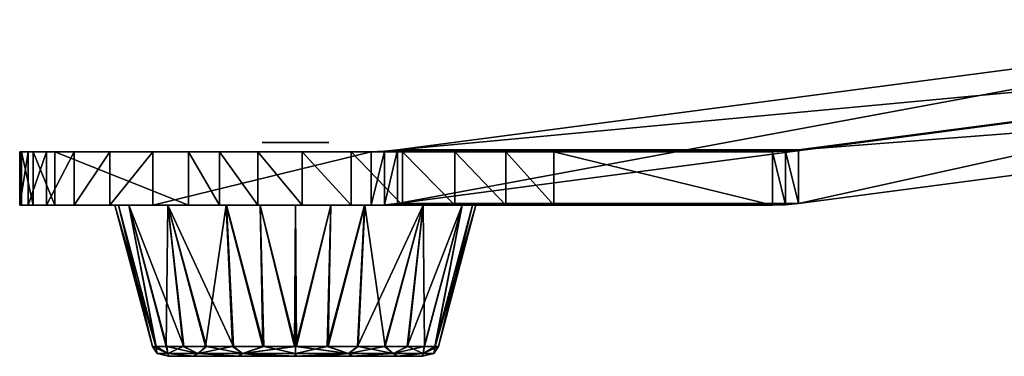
# Model space of a CAD drawing. Header units: millimetres. Extents: x -229 to 223, y -69 to 475.
# Tile 1 of 92: x -214 to -141, y -69 to -44. Entities that reach past the tile are written whole.
import ezdxf

# ---------------------------------------------------------------- set-up
doc = ezdxf.new("R2010")
doc.units = ezdxf.units.MM
doc.header["$LTSCALE"] = 65.185185
for name, color, linetype in [('775', 7, 'CONTINUOUS'), ('776', 7, 'CONTINUOUS'), ('777', 7, 'CONTINUOUS'), ('778', 7, 'CONTINUOUS'), ('780', 7, 'CONTINUOUS'), ('783', 7, 'CONTINUOUS'), ('784', 7, 'CONTINUOUS'), ('785', 7, 'CONTINUOUS'), ('786', 7, 'CONTINUOUS'), ('787', 7, 'CONTINUOUS'), ('788', 7, 'CONTINUOUS'), ('804', 7, 'CONTINUOUS'), ('805', 7, 'CONTINUOUS'), ('806', 7, 'CONTINUOUS'), ('807', 7, 'CONTINUOUS'), ('808', 7, 'CONTINUOUS'), ('853', 7, 'CONTINUOUS')]:
    doc.layers.add(name, color=color, linetype=linetype)

msp = doc.modelspace()

# ---------------------------------------------------------------- linework, layer by layer
at = {"layer": '775', "color": 7, "linetype": 'Continuous'}
for points in [[(-81.959, -43.929, 81.96), (-156.015, -53.671, 124.716), (-81.959, -47.929, 81.96), (-81.959, -43.929, 81.96)], [(-81.959, -47.929, 81.96), (-156.015, -53.671, 124.716), (-156.015, -57.671, 124.716), (-81.959, -47.929, 81.96)], [(-156.015, -53.671, 124.716), (-156.993, -53.768, 125.281), (-156.015, -57.671, 124.716), (-156.015, -53.671, 124.716)], [(-174.312, -53.8, 135.28), (-174.312, -57.8, 135.28), (-157.975, -57.8, 125.848), (-174.312, -53.8, 135.28)], [(-157.975, -53.8, 125.848), (-174.312, -53.8, 135.28), (-157.975, -57.8, 125.848), (-157.975, -53.8, 125.848)], [(-156.993, -53.768, 125.281), (-157.975, -53.8, 125.848), (-156.993, -57.768, 125.281), (-156.993, -53.768, 125.281)], [(-156.993, -57.768, 125.281), (-157.975, -53.8, 125.848), (-157.975, -57.8, 125.848), (-156.993, -57.768, 125.281)], [(-156.015, -57.671, 124.716), (-156.993, -53.768, 125.281), (-156.993, -57.768, 125.281), (-156.015, -57.671, 124.716)]]:
    msp.add_3dface(points, dxfattribs=at)
at = {"layer": '776', "color": 7, "linetype": 'Continuous'}
for points in [[(-213.63, -57.8, 95.463), (-157.975, -57.8, 125.848), (-214.267, -57.8, 99.314), (-213.63, -57.8, 95.463)], [(-214.267, -57.8, 99.314), (-157.975, -57.8, 125.848), (-214.144, -57.8, 103.223), (-214.267, -57.8, 99.314)], [(-214.144, -57.8, 103.223), (-157.975, -57.8, 125.848), (-213.259, -57.8, 107.044), (-214.144, -57.8, 103.223)], [(-212.256, -57.8, 91.809), (-157.975, -57.8, 125.848), (-213.63, -57.8, 95.463), (-212.256, -57.8, 91.809)], [(-213.259, -57.8, 107.044), (-157.975, -57.8, 125.848), (-211.633, -57.8, 110.639), (-213.259, -57.8, 107.044)], [(-210.195, -57.8, 88.486), (-157.975, -57.8, 125.848), (-212.256, -57.8, 91.809), (-210.195, -57.8, 88.486)], [(-211.633, -57.8, 110.639), (-157.975, -57.8, 125.848), (-201.633, -57.8, 127.96), (-211.633, -57.8, 110.639)], [(-207.518, -57.8, 85.619), (-157.975, -57.8, 125.848), (-210.195, -57.8, 88.486), (-207.518, -57.8, 85.619)], [(-204.312, -57.8, 83.319), (-157.975, -57.8, 125.848), (-207.518, -57.8, 85.619), (-204.312, -57.8, 83.319)], [(-187.975, -57.8, 73.887), (-157.975, -57.8, 125.848), (-204.312, -57.8, 83.319), (-187.975, -57.8, 73.887)], [(-201.633, -57.8, 127.96), (-157.975, -57.8, 125.848), (-199.332, -57.8, 131.165), (-201.633, -57.8, 127.96)], [(-199.332, -57.8, 131.165), (-157.975, -57.8, 125.848), (-196.466, -57.8, 133.843), (-199.332, -57.8, 131.165)], [(-196.466, -57.8, 133.843), (-157.975, -57.8, 125.848), (-193.142, -57.8, 135.904), (-196.466, -57.8, 133.843)], [(-193.142, -57.8, 135.904), (-157.975, -57.8, 125.848), (-189.488, -57.8, 137.277), (-193.142, -57.8, 135.904)], [(-189.488, -57.8, 137.277), (-157.975, -57.8, 125.848), (-185.637, -57.8, 137.915), (-189.488, -57.8, 137.277)], [(-185.637, -57.8, 137.915), (-157.975, -57.8, 125.848), (-181.729, -57.8, 137.791), (-185.637, -57.8, 137.915)], [(-181.729, -57.8, 137.791), (-157.975, -57.8, 125.848), (-177.907, -57.8, 136.906), (-181.729, -57.8, 137.791)], [(-157.975, -57.8, 125.848), (-174.312, -57.8, 135.28), (-177.907, -57.8, 136.906), (-157.975, -57.8, 125.848)]]:
    msp.add_3dface(points, dxfattribs=at)
at = {"layer": '777', "color": 7, "linetype": 'Continuous'}
for points in [[(-157.975, -57.8, 125.848), (-187.975, -57.8, 73.887), (-186.993, -57.768, 73.32), (-157.975, -57.8, 125.848)], [(-186.015, -57.671, 72.755), (-156.993, -57.768, 125.281), (-186.993, -57.768, 73.32), (-186.015, -57.671, 72.755)], [(-156.993, -57.768, 125.281), (-157.975, -57.8, 125.848), (-186.993, -57.768, 73.32), (-156.993, -57.768, 125.281)], [(-156.015, -57.671, 124.716), (-156.993, -57.768, 125.281), (-186.015, -57.671, 72.755), (-156.015, -57.671, 124.716)]]:
    msp.add_3dface(points, dxfattribs=at)
at = {"layer": '778', "color": 7, "linetype": 'Continuous'}
for points in [[(-156.015, -57.671, 124.716), (-186.015, -57.671, 72.755), (-111.959, -47.929, 29.998), (-156.015, -57.671, 124.716)], [(-81.959, -47.929, 81.96), (-156.015, -57.671, 124.716), (-111.959, -47.929, 29.998), (-81.959, -47.929, 81.96)]]:
    msp.add_3dface(points, dxfattribs=at)
at = {"layer": '780', "color": 7, "linetype": 'Continuous'}
for points in [[(-111.959, -47.929, 29.998), (-186.015, -57.671, 72.755), (-111.959, -43.929, 29.998), (-111.959, -47.929, 29.998)], [(-111.959, -43.929, 29.998), (-186.015, -57.671, 72.755), (-186.015, -53.671, 72.755), (-111.959, -43.929, 29.998)], [(-186.015, -57.671, 72.755), (-186.993, -57.768, 73.32), (-186.015, -53.671, 72.755), (-186.015, -57.671, 72.755)], [(-186.015, -53.671, 72.755), (-186.993, -57.768, 73.32), (-186.993, -53.768, 73.32), (-186.015, -53.671, 72.755)], [(-187.975, -57.8, 73.887), (-204.312, -57.8, 83.319), (-187.975, -53.8, 73.887), (-187.975, -57.8, 73.887)], [(-187.975, -53.8, 73.887), (-204.312, -57.8, 83.319), (-204.312, -53.8, 83.319), (-187.975, -53.8, 73.887)], [(-186.993, -57.768, 73.32), (-187.975, -57.8, 73.887), (-186.993, -53.768, 73.32), (-186.993, -57.768, 73.32)], [(-186.993, -53.768, 73.32), (-187.975, -57.8, 73.887), (-187.975, -53.8, 73.887), (-186.993, -53.768, 73.32)]]:
    msp.add_3dface(points, dxfattribs=at)
at = {"layer": '783', "color": 7, "linetype": 'Continuous'}
for points in [[(-156.015, -53.671, 124.716), (-81.959, -43.929, 81.96), (-186.015, -53.671, 72.755), (-156.015, -53.671, 124.716)], [(-81.959, -43.929, 81.96), (-111.959, -43.929, 29.998), (-186.015, -53.671, 72.755), (-81.959, -43.929, 81.96)]]:
    msp.add_3dface(points, dxfattribs=at)
at = {"layer": '784', "color": 7, "linetype": 'Continuous'}
for points in [[(-156.993, -53.768, 125.281), (-156.015, -53.671, 124.716), (-186.993, -53.768, 73.32), (-156.993, -53.768, 125.281)], [(-156.015, -53.671, 124.716), (-186.015, -53.671, 72.755), (-186.993, -53.768, 73.32), (-156.015, -53.671, 124.716)], [(-157.975, -53.8, 125.848), (-156.993, -53.768, 125.281), (-187.975, -53.8, 73.887), (-157.975, -53.8, 125.848)], [(-156.993, -53.768, 125.281), (-186.993, -53.768, 73.32), (-187.975, -53.8, 73.887), (-156.993, -53.768, 125.281)]]:
    msp.add_3dface(points, dxfattribs=at)
at = {"layer": '785', "color": 7, "linetype": 'Continuous'}
for points in [[(-214.144, -53.8, 103.223), (-187.975, -53.8, 73.887), (-214.267, -53.8, 99.314), (-214.144, -53.8, 103.223)], [(-214.267, -53.8, 99.314), (-187.975, -53.8, 73.887), (-213.63, -53.8, 95.463), (-214.267, -53.8, 99.314)], [(-213.259, -53.8, 107.044), (-187.975, -53.8, 73.887), (-214.144, -53.8, 103.223), (-213.259, -53.8, 107.044)], [(-213.63, -53.8, 95.463), (-187.975, -53.8, 73.887), (-212.256, -53.8, 91.809), (-213.63, -53.8, 95.463)], [(-211.633, -53.8, 110.639), (-187.975, -53.8, 73.887), (-213.259, -53.8, 107.044), (-211.633, -53.8, 110.639)], [(-212.256, -53.8, 91.809), (-187.975, -53.8, 73.887), (-210.195, -53.8, 88.486), (-212.256, -53.8, 91.809)], [(-187.975, -53.8, 73.887), (-211.633, -53.8, 110.639), (-201.633, -53.8, 127.96), (-187.975, -53.8, 73.887)], [(-210.195, -53.8, 88.486), (-187.975, -53.8, 73.887), (-207.518, -53.8, 85.619), (-210.195, -53.8, 88.486)], [(-187.975, -53.8, 73.887), (-204.312, -53.8, 83.319), (-207.518, -53.8, 85.619), (-187.975, -53.8, 73.887)], [(-199.332, -53.8, 131.165), (-187.975, -53.8, 73.887), (-201.633, -53.8, 127.96), (-199.332, -53.8, 131.165)], [(-196.466, -53.8, 133.843), (-187.975, -53.8, 73.887), (-199.332, -53.8, 131.165), (-196.466, -53.8, 133.843)], [(-193.142, -53.8, 135.904), (-187.975, -53.8, 73.887), (-196.466, -53.8, 133.843), (-193.142, -53.8, 135.904)], [(-189.488, -53.8, 137.277), (-187.975, -53.8, 73.887), (-193.142, -53.8, 135.904), (-189.488, -53.8, 137.277)], [(-185.637, -53.8, 137.915), (-187.975, -53.8, 73.887), (-189.488, -53.8, 137.277), (-185.637, -53.8, 137.915)], [(-174.312, -53.8, 135.28), (-157.975, -53.8, 125.848), (-187.975, -53.8, 73.887), (-174.312, -53.8, 135.28)], [(-174.312, -53.8, 135.28), (-187.975, -53.8, 73.887), (-177.907, -53.8, 136.906), (-174.312, -53.8, 135.28)], [(-177.907, -53.8, 136.906), (-187.975, -53.8, 73.887), (-181.729, -53.8, 137.791), (-177.907, -53.8, 136.906)], [(-181.729, -53.8, 137.791), (-187.975, -53.8, 73.887), (-185.637, -53.8, 137.915), (-181.729, -53.8, 137.791)]]:
    msp.add_3dface(points, dxfattribs=at)
at = {"layer": '786', "color": 7, "linetype": 'Continuous'}
for points in [[(-211.633, -57.8, 110.639), (-201.633, -57.8, 127.96), (-211.633, -53.8, 110.639), (-211.633, -57.8, 110.639)], [(-211.633, -53.8, 110.639), (-201.633, -57.8, 127.96), (-201.633, -53.8, 127.96), (-211.633, -53.8, 110.639)]]:
    msp.add_3dface(points, dxfattribs=at)
at = {"layer": '787', "color": 7, "linetype": 'Continuous'}
for points in [[(-213.63, -57.8, 95.463), (-214.267, -57.8, 99.314), (-213.63, -53.8, 95.463), (-213.63, -57.8, 95.463)], [(-214.267, -57.8, 99.314), (-214.144, -57.8, 103.223), (-214.267, -53.8, 99.314), (-214.267, -57.8, 99.314)], [(-214.267, -57.8, 99.314), (-214.267, -53.8, 99.314), (-213.63, -53.8, 95.463), (-214.267, -57.8, 99.314)], [(-214.144, -57.8, 103.223), (-214.144, -53.8, 103.223), (-214.267, -53.8, 99.314), (-214.144, -57.8, 103.223)], [(-214.144, -57.8, 103.223), (-213.259, -57.8, 107.044), (-214.144, -53.8, 103.223), (-214.144, -57.8, 103.223)], [(-213.259, -57.8, 107.044), (-213.259, -53.8, 107.044), (-214.144, -53.8, 103.223), (-213.259, -57.8, 107.044)], [(-212.256, -57.8, 91.809), (-213.63, -57.8, 95.463), (-212.256, -53.8, 91.809), (-212.256, -57.8, 91.809)], [(-213.63, -57.8, 95.463), (-213.63, -53.8, 95.463), (-212.256, -53.8, 91.809), (-213.63, -57.8, 95.463)], [(-213.259, -57.8, 107.044), (-211.633, -57.8, 110.639), (-213.259, -53.8, 107.044), (-213.259, -57.8, 107.044)], [(-211.633, -57.8, 110.639), (-211.633, -53.8, 110.639), (-213.259, -53.8, 107.044), (-211.633, -57.8, 110.639)], [(-210.195, -57.8, 88.486), (-212.256, -57.8, 91.809), (-210.195, -53.8, 88.486), (-210.195, -57.8, 88.486)], [(-212.256, -57.8, 91.809), (-212.256, -53.8, 91.809), (-210.195, -53.8, 88.486), (-212.256, -57.8, 91.809)], [(-207.518, -57.8, 85.619), (-210.195, -57.8, 88.486), (-207.518, -53.8, 85.619), (-207.518, -57.8, 85.619)], [(-210.195, -57.8, 88.486), (-210.195, -53.8, 88.486), (-207.518, -53.8, 85.619), (-210.195, -57.8, 88.486)], [(-204.312, -57.8, 83.319), (-207.518, -57.8, 85.619), (-204.312, -53.8, 83.319), (-204.312, -57.8, 83.319)], [(-204.312, -53.8, 83.319), (-207.518, -57.8, 85.619), (-207.518, -53.8, 85.619), (-204.312, -53.8, 83.319)]]:
    msp.add_3dface(points, dxfattribs=at)
at = {"layer": '788', "color": 7, "linetype": 'Continuous'}
for points in [[(-201.633, -57.8, 127.96), (-199.332, -57.8, 131.165), (-201.633, -53.8, 127.96), (-201.633, -57.8, 127.96)], [(-199.332, -57.8, 131.165), (-199.332, -53.8, 131.165), (-201.633, -53.8, 127.96), (-199.332, -57.8, 131.165)], [(-199.332, -57.8, 131.165), (-196.466, -57.8, 133.843), (-199.332, -53.8, 131.165), (-199.332, -57.8, 131.165)], [(-196.466, -57.8, 133.843), (-196.466, -53.8, 133.843), (-199.332, -53.8, 131.165), (-196.466, -57.8, 133.843)], [(-196.466, -57.8, 133.843), (-193.142, -57.8, 135.904), (-196.466, -53.8, 133.843), (-196.466, -57.8, 133.843)], [(-193.142, -57.8, 135.904), (-193.142, -53.8, 135.904), (-196.466, -53.8, 133.843), (-193.142, -57.8, 135.904)], [(-193.142, -57.8, 135.904), (-189.488, -57.8, 137.277), (-193.142, -53.8, 135.904), (-193.142, -57.8, 135.904)], [(-189.488, -57.8, 137.277), (-189.488, -53.8, 137.277), (-193.142, -53.8, 135.904), (-189.488, -57.8, 137.277)], [(-189.488, -57.8, 137.277), (-185.637, -57.8, 137.915), (-189.488, -53.8, 137.277), (-189.488, -57.8, 137.277)], [(-185.637, -57.8, 137.915), (-185.637, -53.8, 137.915), (-189.488, -53.8, 137.277), (-185.637, -57.8, 137.915)], [(-185.637, -57.8, 137.915), (-181.729, -57.8, 137.791), (-185.637, -53.8, 137.915), (-185.637, -57.8, 137.915)], [(-181.729, -57.8, 137.791), (-181.729, -53.8, 137.791), (-185.637, -53.8, 137.915), (-181.729, -57.8, 137.791)], [(-181.729, -57.8, 137.791), (-177.907, -57.8, 136.906), (-181.729, -53.8, 137.791), (-181.729, -57.8, 137.791)], [(-177.907, -57.8, 136.906), (-177.907, -53.8, 136.906), (-181.729, -53.8, 137.791), (-177.907, -57.8, 136.906)], [(-174.312, -57.8, 135.28), (-174.312, -53.8, 135.28), (-177.907, -53.8, 136.906), (-174.312, -57.8, 135.28)], [(-177.907, -57.8, 136.906), (-174.312, -57.8, 135.28), (-177.907, -53.8, 136.906), (-177.907, -57.8, 136.906)]]:
    msp.add_3dface(points, dxfattribs=at)
at = {"layer": '804', "color": 7, "linetype": 'Continuous'}
for points in [[(-193.604, -68.357, 122.497), (-193.565, -68.357, 122.497), (-193.642, -57.8, 125.299), (-193.604, -68.357, 122.497)], [(-193.642, -57.8, 125.299), (-193.565, -68.357, 122.497), (-191.002, -57.8, 125.039), (-193.642, -57.8, 125.299)], [(-193.642, -68.357, 122.497), (-193.604, -68.357, 122.497), (-193.642, -57.8, 125.299), (-193.642, -68.357, 122.497)], [(-193.642, -57.8, 98.299), (-191.008, -57.8, 98.559), (-193.642, -68.357, 101.102), (-193.642, -57.8, 98.299)], [(-193.642, -68.357, 101.102), (-191.008, -57.8, 98.559), (-191.267, -68.357, 101.369), (-193.642, -68.357, 101.102)], [(-191.002, -57.8, 125.039), (-193.565, -68.357, 122.497), (-191.192, -68.357, 122.212), (-191.002, -57.8, 125.039)], [(-191.008, -57.8, 98.559), (-188.473, -57.8, 99.328), (-191.267, -68.357, 101.369), (-191.008, -57.8, 98.559)], [(-191.267, -68.357, 101.369), (-188.473, -57.8, 99.328), (-189.011, -68.357, 102.157), (-191.267, -68.357, 101.369)], [(-188.463, -57.8, 124.266), (-191.002, -57.8, 125.039), (-191.192, -68.357, 122.212), (-188.463, -57.8, 124.266)], [(-188.941, -68.357, 121.408), (-188.463, -57.8, 124.266), (-191.192, -68.357, 122.212), (-188.941, -68.357, 121.408)], [(-188.473, -57.8, 99.328), (-184.097, -57.8, 102.253), (-189.011, -68.357, 102.157), (-188.473, -57.8, 99.328)], [(-189.011, -68.357, 102.157), (-184.097, -57.8, 102.253), (-186.986, -68.357, 103.426), (-189.011, -68.357, 102.157)], [(-186.925, -68.357, 120.125), (-188.463, -57.8, 124.266), (-188.941, -68.357, 121.408), (-186.925, -68.357, 120.125)], [(-184.09, -57.8, 121.339), (-188.463, -57.8, 124.266), (-186.925, -68.357, 120.125), (-184.09, -57.8, 121.339)], [(-186.986, -68.357, 103.426), (-184.097, -57.8, 102.253), (-185.293, -68.357, 105.112), (-186.986, -68.357, 103.426)], [(-185.244, -68.357, 118.426), (-184.09, -57.8, 121.339), (-186.925, -68.357, 120.125), (-185.244, -68.357, 118.426)], [(-184.097, -57.8, 102.253), (-181.171, -57.8, 106.63), (-185.293, -68.357, 105.112), (-184.097, -57.8, 102.253)], [(-185.293, -68.357, 105.112), (-181.171, -57.8, 106.63), (-184.016, -68.357, 107.133), (-185.293, -68.357, 105.112)], [(-183.983, -68.357, 116.396), (-184.09, -57.8, 121.339), (-185.244, -68.357, 118.426), (-183.983, -68.357, 116.396)], [(-181.171, -57.8, 116.967), (-184.09, -57.8, 121.339), (-183.983, -68.357, 116.396), (-181.171, -57.8, 116.967)], [(-184.016, -68.357, 107.133), (-181.171, -57.8, 106.63), (-183.221, -68.357, 109.387), (-184.016, -68.357, 107.133)], [(-183.203, -68.357, 114.137), (-181.171, -57.8, 116.967), (-183.983, -68.357, 116.396), (-183.203, -68.357, 114.137)], [(-181.171, -57.8, 106.63), (-180.402, -57.8, 109.166), (-183.221, -68.357, 109.387), (-181.171, -57.8, 106.63)], [(-183.221, -68.357, 109.387), (-180.402, -57.8, 109.166), (-182.945, -68.357, 111.761), (-183.221, -68.357, 109.387)], [(-180.142, -57.8, 111.802), (-181.171, -57.8, 116.967), (-183.203, -68.357, 114.137), (-180.142, -57.8, 111.802)], [(-182.945, -68.357, 111.761), (-180.142, -57.8, 111.802), (-183.203, -68.357, 114.137), (-182.945, -68.357, 111.761)], [(-180.402, -57.8, 109.166), (-180.142, -57.8, 111.802), (-182.945, -68.357, 111.761), (-180.402, -57.8, 109.166)]]:
    msp.add_3dface(points, dxfattribs=at)
at = {"layer": '805', "color": 7, "linetype": 'Continuous'}
for points in [[(-193.604, -68.357, 122.497), (-193.642, -68.357, 122.497), (-189.685, -68.893, 121.353), (-193.604, -68.357, 122.497)], [(-193.642, -68.357, 122.497), (-193.642, -68.893, 122.14), (-189.685, -68.893, 121.353), (-193.642, -68.357, 122.497)], [(-193.642, -68.357, 101.102), (-191.267, -68.357, 101.369), (-193.642, -68.893, 101.459), (-193.642, -68.357, 101.102)], [(-191.267, -68.357, 101.369), (-189.685, -68.893, 102.246), (-193.642, -68.893, 101.459), (-191.267, -68.357, 101.369)], [(-193.565, -68.357, 122.497), (-193.604, -68.357, 122.497), (-189.685, -68.893, 121.353), (-193.565, -68.357, 122.497)], [(-191.192, -68.357, 122.212), (-193.565, -68.357, 122.497), (-189.685, -68.893, 121.353), (-191.192, -68.357, 122.212)], [(-191.267, -68.357, 101.369), (-189.011, -68.357, 102.157), (-189.685, -68.893, 102.246), (-191.267, -68.357, 101.369)], [(-188.941, -68.357, 121.408), (-191.192, -68.357, 122.212), (-189.685, -68.893, 121.353), (-188.941, -68.357, 121.408)], [(-189.011, -68.357, 102.157), (-186.986, -68.357, 103.426), (-189.685, -68.893, 102.246), (-189.011, -68.357, 102.157)], [(-186.986, -68.357, 103.426), (-186.33, -68.893, 104.488), (-189.685, -68.893, 102.246), (-186.986, -68.357, 103.426)], [(-188.941, -68.357, 121.408), (-189.685, -68.893, 121.353), (-186.33, -68.893, 119.111), (-188.941, -68.357, 121.408)], [(-186.925, -68.357, 120.125), (-188.941, -68.357, 121.408), (-186.33, -68.893, 119.111), (-186.925, -68.357, 120.125)], [(-186.986, -68.357, 103.426), (-185.293, -68.357, 105.112), (-186.33, -68.893, 104.488), (-186.986, -68.357, 103.426)], [(-185.244, -68.357, 118.426), (-186.925, -68.357, 120.125), (-186.33, -68.893, 119.111), (-185.244, -68.357, 118.426)], [(-185.293, -68.357, 105.112), (-184.016, -68.357, 107.133), (-186.33, -68.893, 104.488), (-185.293, -68.357, 105.112)], [(-184.016, -68.357, 107.133), (-184.089, -68.893, 107.842), (-186.33, -68.893, 104.488), (-184.016, -68.357, 107.133)], [(-185.244, -68.357, 118.426), (-186.33, -68.893, 119.111), (-184.089, -68.893, 115.757), (-185.244, -68.357, 118.426)], [(-183.983, -68.357, 116.396), (-185.244, -68.357, 118.426), (-184.089, -68.893, 115.757), (-183.983, -68.357, 116.396)], [(-184.016, -68.357, 107.133), (-183.221, -68.357, 109.387), (-184.089, -68.893, 107.842), (-184.016, -68.357, 107.133)], [(-183.221, -68.357, 109.387), (-182.945, -68.357, 111.761), (-184.089, -68.893, 107.842), (-183.221, -68.357, 109.387)], [(-182.945, -68.357, 111.761), (-183.302, -68.893, 111.799), (-184.089, -68.893, 107.842), (-182.945, -68.357, 111.761)], [(-183.203, -68.357, 114.137), (-183.983, -68.357, 116.396), (-184.089, -68.893, 115.757), (-183.203, -68.357, 114.137)], [(-183.203, -68.357, 114.137), (-184.089, -68.893, 115.757), (-183.302, -68.893, 111.799), (-183.203, -68.357, 114.137)], [(-182.945, -68.357, 111.761), (-183.203, -68.357, 114.137), (-183.302, -68.893, 111.799), (-182.945, -68.357, 111.761)], [(-193.607, -69.1, 121.53), (-193.574, -69.1, 121.53), (-193.642, -68.893, 122.14), (-193.607, -69.1, 121.53)], [(-193.642, -68.893, 122.14), (-193.574, -69.1, 121.53), (-189.685, -68.893, 121.353), (-193.642, -68.893, 122.14)], [(-193.642, -69.1, 121.53), (-193.607, -69.1, 121.53), (-193.642, -68.893, 122.14), (-193.642, -69.1, 121.53)], [(-193.642, -68.893, 101.459), (-189.685, -68.893, 102.246), (-193.642, -69.1, 102.069), (-193.642, -68.893, 101.459)], [(-193.642, -69.1, 102.069), (-189.685, -68.893, 102.246), (-191.475, -69.1, 102.313), (-193.642, -69.1, 102.069)], [(-189.685, -68.893, 121.353), (-193.574, -69.1, 121.53), (-189.363, -69.1, 120.539), (-189.685, -68.893, 121.353)], [(-191.475, -69.1, 102.313), (-189.685, -68.893, 102.246), (-189.417, -69.1, 103.034), (-191.475, -69.1, 102.313)], [(-186.33, -68.893, 119.111), (-189.685, -68.893, 121.353), (-189.363, -69.1, 120.539), (-186.33, -68.893, 119.111)], [(-189.685, -68.893, 102.246), (-186.33, -68.893, 104.488), (-189.417, -69.1, 103.034), (-189.685, -68.893, 102.246)], [(-189.417, -69.1, 103.034), (-186.33, -68.893, 104.488), (-186.04, -69.1, 105.725), (-189.417, -69.1, 103.034)], [(-186.002, -69.1, 117.826), (-186.33, -68.893, 119.111), (-189.363, -69.1, 120.539), (-186.002, -69.1, 117.826)], [(-184.089, -68.893, 115.757), (-186.33, -68.893, 119.111), (-186.002, -69.1, 117.826), (-184.089, -68.893, 115.757)], [(-186.33, -68.893, 104.488), (-184.089, -68.893, 107.842), (-186.04, -69.1, 105.725), (-186.33, -68.893, 104.488)], [(-186.04, -69.1, 105.725), (-184.089, -68.893, 107.842), (-184.161, -69.1, 109.611), (-186.04, -69.1, 105.725)], [(-184.147, -69.1, 113.928), (-184.089, -68.893, 115.757), (-186.002, -69.1, 117.826), (-184.147, -69.1, 113.928)], [(-184.089, -68.893, 107.842), (-183.302, -68.893, 111.799), (-184.161, -69.1, 109.611), (-184.089, -68.893, 107.842)], [(-184.161, -69.1, 109.611), (-183.302, -68.893, 111.799), (-184.147, -69.1, 113.928), (-184.161, -69.1, 109.611)], [(-183.302, -68.893, 111.799), (-184.089, -68.893, 115.757), (-184.147, -69.1, 113.928), (-183.302, -68.893, 111.799)]]:
    msp.add_3dface(points, dxfattribs=at)
at = {"layer": '806', "color": 7, "linetype": 'Continuous'}
for points in [[(-203.138, -69.1, 109.671), (-201.283, -69.1, 105.773), (-203.124, -69.1, 113.988), (-203.138, -69.1, 109.671)], [(-203.124, -69.1, 113.988), (-201.283, -69.1, 105.773), (-201.244, -69.1, 117.874), (-203.124, -69.1, 113.988)], [(-201.283, -69.1, 105.773), (-197.922, -69.1, 103.06), (-201.244, -69.1, 117.874), (-201.283, -69.1, 105.773)], [(-201.244, -69.1, 117.874), (-197.922, -69.1, 103.06), (-197.868, -69.1, 120.565), (-201.244, -69.1, 117.874)], [(-197.922, -69.1, 103.06), (-193.711, -69.1, 102.069), (-197.868, -69.1, 120.565), (-197.922, -69.1, 103.06)], [(-197.868, -69.1, 120.565), (-193.711, -69.1, 102.069), (-195.81, -69.1, 121.286), (-197.868, -69.1, 120.565)], [(-193.642, -69.1, 102.069), (-193.642, -69.1, 121.53), (-195.81, -69.1, 121.286), (-193.642, -69.1, 102.069)], [(-193.642, -69.1, 102.069), (-195.81, -69.1, 121.286), (-193.678, -69.1, 102.069), (-193.642, -69.1, 102.069)], [(-195.81, -69.1, 121.286), (-193.711, -69.1, 102.069), (-193.678, -69.1, 102.069), (-195.81, -69.1, 121.286)], [(-193.607, -69.1, 121.53), (-193.642, -69.1, 121.53), (-191.475, -69.1, 102.313), (-193.607, -69.1, 121.53)], [(-193.642, -69.1, 121.53), (-193.642, -69.1, 102.069), (-191.475, -69.1, 102.313), (-193.642, -69.1, 121.53)], [(-193.574, -69.1, 121.53), (-193.607, -69.1, 121.53), (-191.475, -69.1, 102.313), (-193.574, -69.1, 121.53)], [(-193.574, -69.1, 121.53), (-191.475, -69.1, 102.313), (-189.417, -69.1, 103.034), (-193.574, -69.1, 121.53)], [(-193.574, -69.1, 121.53), (-189.417, -69.1, 103.034), (-189.363, -69.1, 120.539), (-193.574, -69.1, 121.53)], [(-189.417, -69.1, 103.034), (-186.04, -69.1, 105.725), (-189.363, -69.1, 120.539), (-189.417, -69.1, 103.034)], [(-186.04, -69.1, 105.725), (-186.002, -69.1, 117.826), (-189.363, -69.1, 120.539), (-186.04, -69.1, 105.725)], [(-186.04, -69.1, 105.725), (-184.161, -69.1, 109.611), (-186.002, -69.1, 117.826), (-186.04, -69.1, 105.725)], [(-184.161, -69.1, 109.611), (-184.147, -69.1, 113.928), (-186.002, -69.1, 117.826), (-184.161, -69.1, 109.611)]]:
    msp.add_3dface(points, dxfattribs=at)
at = {"layer": '807', "color": 7, "linetype": 'Continuous'}
for points in [[(-203.983, -68.893, 111.799), (-203.196, -68.893, 115.757), (-204.34, -68.357, 111.838), (-203.983, -68.893, 111.799)], [(-204.081, -68.357, 109.462), (-203.983, -68.893, 111.799), (-204.34, -68.357, 111.838), (-204.081, -68.357, 109.462)], [(-204.34, -68.357, 111.838), (-203.196, -68.893, 115.757), (-204.064, -68.357, 114.212), (-204.34, -68.357, 111.838)], [(-203.196, -68.893, 107.842), (-203.983, -68.893, 111.799), (-204.081, -68.357, 109.462), (-203.196, -68.893, 107.842)], [(-203.302, -68.357, 107.203), (-203.196, -68.893, 107.842), (-204.081, -68.357, 109.462), (-203.302, -68.357, 107.203)], [(-204.064, -68.357, 114.212), (-203.196, -68.893, 115.757), (-203.268, -68.357, 116.466), (-204.064, -68.357, 114.212)], [(-202.04, -68.357, 105.173), (-203.196, -68.893, 107.842), (-203.302, -68.357, 107.203), (-202.04, -68.357, 105.173)], [(-203.196, -68.893, 115.757), (-200.954, -68.893, 119.111), (-203.268, -68.357, 116.466), (-203.196, -68.893, 115.757)], [(-203.268, -68.357, 116.466), (-200.954, -68.893, 119.111), (-201.992, -68.357, 118.486), (-203.268, -68.357, 116.466)], [(-200.954, -68.893, 104.488), (-203.196, -68.893, 107.842), (-202.04, -68.357, 105.173), (-200.954, -68.893, 104.488)], [(-200.36, -68.357, 103.474), (-200.954, -68.893, 104.488), (-202.04, -68.357, 105.173), (-200.36, -68.357, 103.474)], [(-201.992, -68.357, 118.486), (-200.954, -68.893, 119.111), (-200.299, -68.357, 120.173), (-201.992, -68.357, 118.486)], [(-197.599, -68.893, 102.246), (-200.954, -68.893, 104.488), (-198.344, -68.357, 102.19), (-197.599, -68.893, 102.246)], [(-198.344, -68.357, 102.19), (-200.954, -68.893, 104.488), (-200.36, -68.357, 103.474), (-198.344, -68.357, 102.19)], [(-200.954, -68.893, 119.111), (-197.599, -68.893, 121.353), (-200.299, -68.357, 120.173), (-200.954, -68.893, 119.111)], [(-200.299, -68.357, 120.173), (-197.599, -68.893, 121.353), (-198.274, -68.357, 121.442), (-200.299, -68.357, 120.173)], [(-196.093, -68.357, 101.387), (-197.599, -68.893, 102.246), (-198.344, -68.357, 102.19), (-196.093, -68.357, 101.387)], [(-198.274, -68.357, 121.442), (-197.599, -68.893, 121.353), (-196.017, -68.357, 122.23), (-198.274, -68.357, 121.442)], [(-193.642, -68.357, 101.102), (-193.642, -68.893, 101.459), (-197.599, -68.893, 102.246), (-193.642, -68.357, 101.102)], [(-193.642, -68.357, 101.102), (-197.599, -68.893, 102.246), (-193.681, -68.357, 101.102), (-193.642, -68.357, 101.102)], [(-197.599, -68.893, 121.353), (-193.642, -68.893, 122.14), (-196.017, -68.357, 122.23), (-197.599, -68.893, 121.353)], [(-193.681, -68.357, 101.102), (-197.599, -68.893, 102.246), (-193.72, -68.357, 101.102), (-193.681, -68.357, 101.102)], [(-193.72, -68.357, 101.102), (-197.599, -68.893, 102.246), (-196.093, -68.357, 101.387), (-193.72, -68.357, 101.102)], [(-193.642, -68.893, 122.14), (-193.642, -68.357, 122.497), (-196.017, -68.357, 122.23), (-193.642, -68.893, 122.14)], [(-203.138, -69.1, 109.671), (-203.124, -69.1, 113.988), (-203.983, -68.893, 111.799), (-203.138, -69.1, 109.671)], [(-203.196, -68.893, 107.842), (-203.138, -69.1, 109.671), (-203.983, -68.893, 111.799), (-203.196, -68.893, 107.842)], [(-203.983, -68.893, 111.799), (-203.124, -69.1, 113.988), (-203.196, -68.893, 115.757), (-203.983, -68.893, 111.799)], [(-201.283, -69.1, 105.773), (-203.138, -69.1, 109.671), (-203.196, -68.893, 107.842), (-201.283, -69.1, 105.773)], [(-200.954, -68.893, 104.488), (-201.283, -69.1, 105.773), (-203.196, -68.893, 107.842), (-200.954, -68.893, 104.488)], [(-203.124, -69.1, 113.988), (-201.244, -69.1, 117.874), (-203.196, -68.893, 115.757), (-203.124, -69.1, 113.988)], [(-203.196, -68.893, 115.757), (-201.244, -69.1, 117.874), (-200.954, -68.893, 119.111), (-203.196, -68.893, 115.757)], [(-197.922, -69.1, 103.06), (-201.283, -69.1, 105.773), (-200.954, -68.893, 104.488), (-197.922, -69.1, 103.06)], [(-201.244, -69.1, 117.874), (-197.868, -69.1, 120.565), (-200.954, -68.893, 119.111), (-201.244, -69.1, 117.874)], [(-197.599, -68.893, 102.246), (-197.922, -69.1, 103.06), (-200.954, -68.893, 104.488), (-197.599, -68.893, 102.246)], [(-200.954, -68.893, 119.111), (-197.868, -69.1, 120.565), (-197.599, -68.893, 121.353), (-200.954, -68.893, 119.111)], [(-193.711, -69.1, 102.069), (-197.922, -69.1, 103.06), (-197.599, -68.893, 102.246), (-193.711, -69.1, 102.069)], [(-197.868, -69.1, 120.565), (-195.81, -69.1, 121.286), (-197.599, -68.893, 121.353), (-197.868, -69.1, 120.565)], [(-193.642, -69.1, 121.53), (-193.642, -68.893, 122.14), (-197.599, -68.893, 121.353), (-193.642, -69.1, 121.53)], [(-195.81, -69.1, 121.286), (-193.642, -69.1, 121.53), (-197.599, -68.893, 121.353), (-195.81, -69.1, 121.286)], [(-193.642, -68.893, 101.459), (-193.711, -69.1, 102.069), (-197.599, -68.893, 102.246), (-193.642, -68.893, 101.459)], [(-193.711, -69.1, 102.069), (-193.642, -68.893, 101.459), (-193.678, -69.1, 102.069), (-193.711, -69.1, 102.069)], [(-193.642, -68.893, 101.459), (-193.642, -69.1, 102.069), (-193.678, -69.1, 102.069), (-193.642, -68.893, 101.459)]]:
    msp.add_3dface(points, dxfattribs=at)
at = {"layer": '808', "color": 7, "linetype": 'Continuous'}
for points in [[(-204.081, -68.357, 109.462), (-204.34, -68.357, 111.838), (-207.142, -57.8, 111.796), (-204.081, -68.357, 109.462)], [(-206.114, -57.8, 106.632), (-204.081, -68.357, 109.462), (-207.142, -57.8, 111.796), (-206.114, -57.8, 106.632)], [(-207.142, -57.8, 111.796), (-204.34, -68.357, 111.838), (-206.883, -57.8, 114.433), (-207.142, -57.8, 111.796)], [(-204.34, -68.357, 111.838), (-204.064, -68.357, 114.212), (-206.883, -57.8, 114.433), (-204.34, -68.357, 111.838)], [(-206.883, -57.8, 114.433), (-204.064, -68.357, 114.212), (-206.113, -57.8, 116.969), (-206.883, -57.8, 114.433)], [(-203.302, -68.357, 107.203), (-204.081, -68.357, 109.462), (-206.114, -57.8, 106.632), (-203.302, -68.357, 107.203)], [(-203.195, -57.8, 102.26), (-203.302, -68.357, 107.203), (-206.114, -57.8, 106.632), (-203.195, -57.8, 102.26)], [(-204.064, -68.357, 114.212), (-203.268, -68.357, 116.466), (-206.113, -57.8, 116.969), (-204.064, -68.357, 114.212)], [(-203.268, -68.357, 116.466), (-201.992, -68.357, 118.486), (-206.113, -57.8, 116.969), (-203.268, -68.357, 116.466)], [(-206.113, -57.8, 116.969), (-201.992, -68.357, 118.486), (-203.188, -57.8, 121.346), (-206.113, -57.8, 116.969)], [(-202.04, -68.357, 105.173), (-203.302, -68.357, 107.203), (-203.195, -57.8, 102.26), (-202.04, -68.357, 105.173)], [(-200.36, -68.357, 103.474), (-202.04, -68.357, 105.173), (-203.195, -57.8, 102.26), (-200.36, -68.357, 103.474)], [(-198.822, -57.8, 99.333), (-200.36, -68.357, 103.474), (-203.195, -57.8, 102.26), (-198.822, -57.8, 99.333)], [(-201.992, -68.357, 118.486), (-200.299, -68.357, 120.173), (-203.188, -57.8, 121.346), (-201.992, -68.357, 118.486)], [(-200.299, -68.357, 120.173), (-198.274, -68.357, 121.442), (-203.188, -57.8, 121.346), (-200.299, -68.357, 120.173)], [(-203.188, -57.8, 121.346), (-198.274, -68.357, 121.442), (-198.811, -57.8, 124.271), (-203.188, -57.8, 121.346)], [(-198.344, -68.357, 102.19), (-200.36, -68.357, 103.474), (-198.822, -57.8, 99.333), (-198.344, -68.357, 102.19)], [(-196.093, -68.357, 101.387), (-198.344, -68.357, 102.19), (-198.822, -57.8, 99.333), (-196.093, -68.357, 101.387)], [(-196.283, -57.8, 98.56), (-196.093, -68.357, 101.387), (-198.822, -57.8, 99.333), (-196.283, -57.8, 98.56)], [(-198.274, -68.357, 121.442), (-196.017, -68.357, 122.23), (-198.811, -57.8, 124.271), (-198.274, -68.357, 121.442)], [(-198.811, -57.8, 124.271), (-196.017, -68.357, 122.23), (-196.277, -57.8, 125.04), (-198.811, -57.8, 124.271)], [(-193.642, -57.8, 98.299), (-193.72, -68.357, 101.102), (-196.283, -57.8, 98.56), (-193.642, -57.8, 98.299)], [(-193.72, -68.357, 101.102), (-196.093, -68.357, 101.387), (-196.283, -57.8, 98.56), (-193.72, -68.357, 101.102)], [(-193.642, -68.357, 122.497), (-193.642, -57.8, 125.299), (-196.277, -57.8, 125.04), (-193.642, -68.357, 122.497)], [(-196.017, -68.357, 122.23), (-193.642, -68.357, 122.497), (-196.277, -57.8, 125.04), (-196.017, -68.357, 122.23)], [(-193.642, -57.8, 98.299), (-193.681, -68.357, 101.102), (-193.72, -68.357, 101.102), (-193.642, -57.8, 98.299)], [(-193.642, -57.8, 98.299), (-193.642, -68.357, 101.102), (-193.681, -68.357, 101.102), (-193.642, -57.8, 98.299)]]:
    msp.add_3dface(points, dxfattribs=at)
at = {"layer": '853', "color": 7, "linetype": 'Continuous'}
for points in [[(-196.142, -53.1, 111.799), (-195.663, -53.1, 113.271), (-195.665, -53.1, 110.33), (-196.142, -53.1, 111.799)], [(-195.663, -53.1, 113.271), (-194.415, -53.1, 114.177), (-195.665, -53.1, 110.33), (-195.663, -53.1, 113.271)], [(-195.665, -53.1, 110.33), (-194.415, -53.1, 114.177), (-194.411, -53.1, 109.421), (-195.665, -53.1, 110.33)], [(-194.415, -53.1, 114.177), (-192.874, -53.1, 114.178), (-194.411, -53.1, 109.421), (-194.415, -53.1, 114.177)], [(-194.411, -53.1, 109.421), (-192.874, -53.1, 114.178), (-192.869, -53.1, 109.422), (-194.411, -53.1, 109.421)], [(-192.874, -53.1, 114.178), (-191.619, -53.1, 113.268), (-192.869, -53.1, 109.422), (-192.874, -53.1, 114.178)], [(-192.869, -53.1, 109.422), (-191.619, -53.1, 113.268), (-191.622, -53.1, 110.327), (-192.869, -53.1, 109.422)], [(-191.619, -53.1, 113.268), (-191.142, -53.1, 111.799), (-191.622, -53.1, 110.327), (-191.619, -53.1, 113.268)]]:
    msp.add_3dface(points, dxfattribs=at)

doc.saveas('drawing.dxf')
